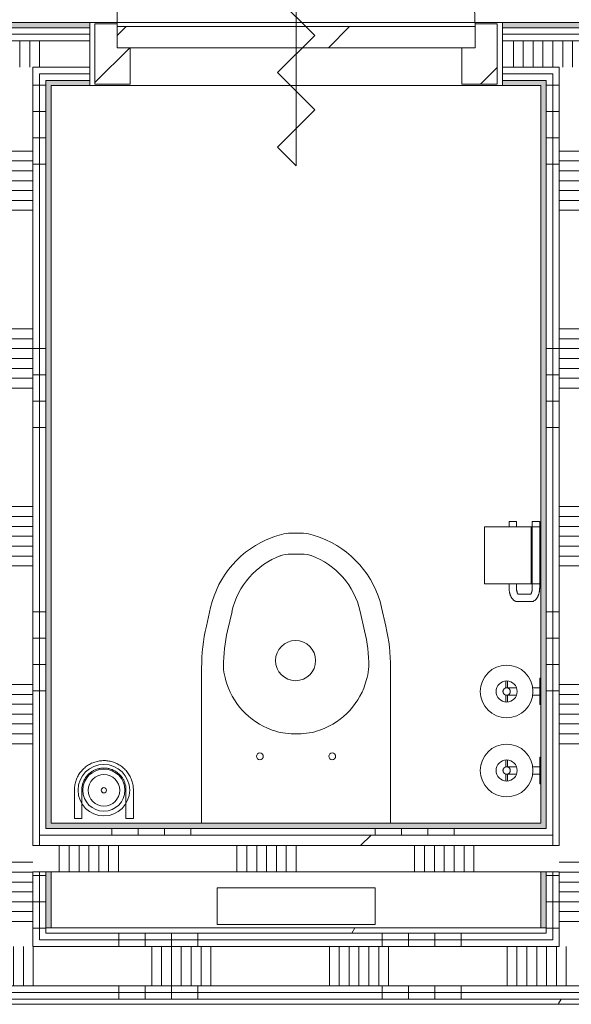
# Model space of a CAD drawing. Extents: x 2820 to 91013, y 1478 to 38178.
# Tile 115 of 182: x 35550 to 36598, y 32361 to 34230. Entities that reach past the tile are written whole.
import ezdxf

# ---------------------------------------------------------------- set-up
doc = ezdxf.new("R2010")
doc.units = 0
doc.header["$LTSCALE"] = 50
doc.layers.get('0').update_dxf_attribs({"linetype": 'CONTINUOUS'})
for name, color, linetype, lineweight in [('Onderlegger 2e verdieping$0$A-DETL-GENF', 8, 'CONTINUOUS', 18), ('Onderlegger 2e verdieping$0$A-DOOR', 8, 'CONTINUOUS', 25), ('Onderlegger 2e verdieping$0$A-FLOR-OTLN', 8, 'CONTINUOUS', 18), ('Onderlegger 2e verdieping$0$A-GENM', 8, 'CONTINUOUS', 18), ('Onderlegger 2e verdieping$0$A-WALL-PATT', 8, 'CONTINUOUS', 50), ('Onderlegger 2e verdieping$0$I-WALL', 8, 'CONTINUOUS', 25), ('Onderlegger 2e verdieping$0$P-SANR-FIXT', 8, 'CONTINUOUS', 18)]:
    doc.layers.add(name, color=color, linetype=linetype, lineweight=lineweight)
pattern_1 = [(0, (0, 0), (406.4, 101.6), [33.528, -271.272, 33.528, -271.272, -1625.6]), (0, (0, 0), (406.4, 101.6), [-609.6, 33.528, -576.072, 33.528, -271.272, -711.2]), (0, (0, 0), (406.4, 101.6), [-1524, 33.528, -169.672, 33.528, -474.472]), (120, (152.4, 50.8), (-291.18818, 301.15272), [33.528, -271.272, 33.528, -271.272, -1625.6]), (120, (152.4, 50.8), (-291.18818, 301.15272), [-609.6, 33.528, -576.072, 33.528, -271.272, -711.2]), (120, (152.4, 50.8), (-291.18818, 301.15272), [-1524, 33.528, -169.672, 33.528, -474.472]), (240, (203.2, 254), (-115.21182, -402.75272), [33.528, -271.272, 33.528, -271.272, -1625.6]), (240, (203.2, 254), (-115.21182, -402.75272), [-609.6, 33.528, -576.072, 33.528, -271.272, -711.2]), (240, (203.2, 254), (-115.21182, -402.75272), [-1524, 33.528, -169.672, 33.528, -474.472])]
pattern_2 = [(270, (36388, 32505.7), (500, -4e-12), []), (270, (36338, 32505.7), (500, -4e-12), []), (270, (36288, 32505.7), (500, -4e-12), []), (270, (36238, 32505.7), (500, -4e-12), [])]
pattern_3 = [(270, (36399.95, 34224.45), (500, 3e-14), []), (270, (36349.95, 34224.45), (500, 3e-14), []), (270, (36299.95, 34224.45), (500, 3e-14), []), (270, (36249.95, 34224.45), (500, 3e-14), [])]
pattern_4 = [(360, (35489.95, 33105.1), (7e-13, 500), []), (360, (35489.95, 33055.1), (7e-13, 500), []), (360, (35489.95, 33005.1), (7e-13, 500), []), (360, (35489.95, 32955.1), (7e-13, 500), [])]
pattern_5 = [(360, (36539.95, 33105.1), (7e-13, 500), []), (360, (36539.95, 33055.1), (7e-13, 500), []), (360, (36539.95, 33005.1), (7e-13, 500), []), (360, (36539.95, 32955.1), (7e-13, 500), [])]

# ---------------------------------------------------------------- blocks, each defined once
blk = doc.blocks.new('Onderlegger 2e verdieping$0$32_KA_hout_67-114-enkele_deur_met dorpel - H630d-V134-Plotview 2e Verdieping - schaal 1 op 100')
at = {"layer": 'Onderlegger 2e verdieping$0$A-GENM'}
h = blk.add_hatch(dxfattribs=at)
h.set_pattern_fill('FP_208', color=256, style=0, pattern_type=2)
h.set_pattern_definition([(225, (36074.95, 34164.45), (91.92388, -91.92388), [])])
h.paths.add_polyline_path([(-382.1, 57), (-382.1, -57), (-340.1, -57), (-340.1, -12), (-315.1, -12), (-315.1, 57), (-340.1, 57)], flags=0)
h.paths.add_polyline_path([(339.9, 57), (314.9, 57), (314.9, -12), (339.9, -12), (339.9, -57), (381.9, -57), (381.9, 57)], flags=0)
at = {"layer": 'Onderlegger 2e verdieping$0$A-DETL-GENF'}
for p, q in [((35.4, 176.8), (0, 212.1)), ((0, 212.1), (0, -212.1)), ((-35.4, 106.1), (35.4, 176.8)), ((35.4, 35.4), (-35.4, 106.1)), ((-35.4, -35.4), (35.4, 35.4)), ((35.4, -106.1), (-35.4, -35.4)), ((-35.4, -176.8), (35.4, -106.1)), ((0, -212.1), (-35.4, -176.8))]:
    blk.add_line(p, q, dxfattribs=at)
at = {"layer": 'Onderlegger 2e verdieping$0$A-DOOR', "lineweight": 18}
for p, q in [((-382.1, 57), (-315.1, 57)), ((-382.1, -57), (-382.1, 57)), ((-315.1, 57), (-315.1, -12)), ((314.9, 57), (381.9, 57)), ((314.9, -12), (314.9, 57)), ((381.9, 57), (381.9, -57)), ((-340.1, -52), (-340.1, -57)), ((339.9, -57), (339.9, -52)), ((-340.1, -57), (-382.1, -57)), ((381.9, -57), (339.9, -57))]:
    blk.add_line(p, q, dxfattribs=at)
at = {"layer": 'Onderlegger 2e verdieping$0$A-GENM'}
blk.add_line((339.9, -52), (339.9, -732), dxfattribs=at)
blk.add_arc((339.9, -52), 680, 180, 270, dxfattribs=at)
blk = doc.blocks.new('Onderlegger 2e verdieping$0$74_3B_toilet - eenvoudig - 74_3B_toilet - eenvoudig-4325789-Plotview 2e Verdieping - schaal 1 op 100')
at = {"layer": 'Onderlegger 2e verdieping$0$P-SANR-FIXT'}
for p, q in [((-232.3, 590.5), (-237.2, 588.7)), ((-186.2, 596.9), (-196.8, 596.9)), ((-145.8, 588.7), (-150.7, 590.5)), ((-223.2, 553.2), (-220.4, 554.3)), ((-181.9, 557.2), (-201.1, 557.2)), ((-159.8, 553.2), (-162.6, 554.3)), ((-353.9, 455.6), (-362, 420.1)), ((-21.1, 420.1), (-29.2, 455.6)), ((-313.2, 448.4), (-321.6, 411.6)), ((-69.8, 448.4), (-61.4, 411.6)), ((-370.9, 340.9), (-370.9, 46.3)), ((-12.1, 46.3), (-12.1, 340.9)), ((-326.5, 322.7), (-325.4, 318.8)), ((-56.5, 322.7), (-57.6, 318.8)), ((-238.2, 223.6), (-236.9, 223.1)), ((-187.3, 215.9), (-195.7, 215.9)), ((-144.9, 223.6), (-146.2, 223.1)), ((-41.5, -76.2), (-341.5, -76.2)), ((-341.5, -76.2), (-341.5, -146.2)), ((-41.5, -146.2), (-41.5, -76.2)), ((-341.5, -146.2), (-41.5, -146.2))]:
    blk.add_line(p, q, dxfattribs=at)
for centre, radius in [((-192.5, 354.9), 38.1), ((-260.2, 173.2), 6.35), ((-122.8, 173.2), 6.35)]:
    blk.add_circle(centre, radius, dxfattribs=at)
for centre, radius, start, end in [((-172.2, 414), 186.4, 110.4134, 167.1278), ((-196.8, 495.3), 101.6, 90, 110.4134), ((-186.2, 495.3), 101.6, 69.5866, 90), ((-210.8, 414), 186.4, 12.8722, 69.5866), ((-168.7, 415.3), 148.3, 110.4134, 167.1278), ((-201.1, 493.7), 63.5, 90, 110.4134), ((-181.9, 493.7), 63.5, 69.5866, 90), ((-214.3, 415.3), 148.3, 12.8722, 69.5866), ((-15.3, 340.9), 355.6, 167.1278, 180), ((-12.1, 340.9), 317.5, 167.1278, 179.5378), ((-370.9, 340.9), 317.5, 0.4622, 12.8722), ((-367.7, 340.9), 355.6, 0, 12.8722), ((-235.5, 347.1), 94.2, 182.2156, 195), ((-147.5, 347.1), 94.2, 345, 357.7844), ((-190.5, 354.9), 139.7, 195, 250.0403), ((-192.5, 354.9), 139.7, 289.9597, 345), ((-195.7, 336.5), 120.6, 250.0403, 270), ((-187.3, 336.5), 120.6, 270, 289.9597)]:
    blk.add_arc(centre, radius, start, end, dxfattribs=at)
blk = doc.blocks.new('Onderlegger 2e verdieping$0$32_KA_binnendeur_hout - 32_KA_binnendeur_hout-V138-Plotview 2e Verdieping - schaal 1 op 100')
at = {"layer": 'Onderlegger 2e verdieping$0$A-DOOR', "lineweight": 18}
h = blk.add_hatch(dxfattribs=at)
h.set_pattern_fill('FP_250', color=256, style=0, pattern_type=2)
h.set_pattern_definition([(45, (-36075.06, -34216.45), (-212.132, 212.132), [])])
h.paths.add_polyline_path([(340, -40), (340, 0), (-340, 0), (-340, -40), (-156.1, -40)], flags=0)
for p, q in [((340, 0), (-340, 0)), ((-340, 0), (-340, -40)), ((340, -40), (340, 0)), ((-340, -40), (340, -40))]:
    blk.add_line(p, q, dxfattribs=at)
blk = doc.blocks.new('Onderlegger 2e verdieping$0$74_KA_D-Line reserve toiletrolhouder - Type 1-7879157-Plotview 2e Verdieping - schaal 1 op 100')
at = {"layer": 'Onderlegger 2e verdieping$0$P-SANR-FIXT'}
for p, q in [((118.6, 126.5), (105.2, 126.5)), ((105.2, 123.5), (118.6, 123.5)), ((144.8, 126.5), (131.3, 126.5)), ((131.7, 123.5), (144.8, 123.5)), ((118, 111), (118, 106.4)), ((132, 106.4), (132, 111)), ((118, 75.9), (118, 62)), ((132, 62), (132, 75.9)), ((100, 62), (100, 60)), ((103.3, 62), (100, 62)), ((100, 62), (150, 62)), ((150, 62), (146.7, 62)), ((150, 60), (150, 62))]:
    blk.add_line(p, q, dxfattribs=at)
at = {"layer": 'Onderlegger 2e verdieping$0$P-SANR-FIXT', "flags": 128}
for points in [[(123.3, 131.8), (123.5, 131.8), (123.8, 131.9), (124.1, 131.9), (124.4, 132), (124.6, 132), (124.9, 132), (125.2, 132), (125.5, 132), (125.8, 132), (126, 131.9), (126.3, 131.9), (126.6, 131.8), (126.9, 131.7), (127.1, 131.7), (127.4, 131.6), (127.7, 131.5), (127.9, 131.4)], [(118, 124.9), (118, 125), (118, 125)], [(118, 111), (118, 111.6), (118, 112.1), (118, 112.7), (118, 113.2), (118, 113.8), (118, 114.3), (118, 114.9), (118, 115.4), (118, 115.9), (118, 116.5), (118, 117), (118, 117.5), (118, 118), (118, 118.4), (118, 118.9), (118, 119.4), (118, 119.8), (118, 120.2), (118, 120.6), (118, 121), (118, 121.4), (118, 121.8), (118, 122.1), (118, 122.5), (118, 122.8), (118, 123.1), (118, 123.3), (118, 123.6), (118, 123.8), (118, 124), (118, 124.2), (118, 124.4)], [(118.1, 125.8), (118.1, 126.1), (118.1, 126.4), (118.2, 126.7), (118.3, 126.9), (118.4, 127.2), (118.4, 127.5), (118.6, 127.7), (118.7, 128), (118.8, 128.2), (118.9, 128.5), (119.1, 128.7), (119.2, 129), (119.4, 129.2), (119.6, 129.4)], [(131.4, 127.9), (131.5, 127.6), (131.6, 127.3), (131.7, 127.1), (131.8, 126.8), (131.8, 126.5), (131.9, 126.3), (131.9, 126), (132, 125.7), (132, 125.4), (132, 125.2), (132, 125)], [(132, 125), (132, 125), (132, 125), (132, 124.9), (132, 124.8), (132, 124.7), (132, 124.6), (132, 124.5), (132, 124.3), (132, 124.1), (132, 123.9), (132, 123.7), (132, 123.4), (132, 123.1), (132, 122.9), (132, 122.6), (132, 122.2), (132, 121.9), (132, 121.5), (132, 121.1), (132, 120.8), (132, 120.3), (132, 119.9), (132, 119.5), (132, 119), (132, 118.6), (132, 118.1), (132, 117.6), (132, 117.1), (132, 116.6), (132, 116.1), (132, 115.5), (132, 115), (132, 114.5), (132, 113.9), (132, 113.4), (132, 112.8), (132, 112.3), (132, 111.7), (132, 111.2), (132, 111)]]:
    blk.add_lwpolyline(points, dxfattribs=at)
at = {"layer": 'Onderlegger 2e verdieping$0$P-SANR-FIXT'}
for radius, start, end in [(50, 360, 180), (20, 0, 180), (7, 0, 180), (50, 180, 360), (20, 180, 360), (7, 180, 360)]:
    blk.add_arc((125, 125), radius, start, end, dxfattribs=at)
blk = doc.blocks.new('Onderlegger 2e verdieping$0$74_KA_D-Line toiletrolhouder - Type 1-V143-Plotview 2e Verdieping - schaal 1 op 100')
at = {"layer": 'Onderlegger 2e verdieping$0$P-SANR-FIXT'}
for p, q in [((187.5, 167), (79.2, 167)), ((79.2, 78), (79.2, 167)), ((187.5, 167), (187.5, 78)), ((79.2, 120.4), (72.5, 120.4)), ((197.5, 120.4), (187.5, 120.4)), ((197.5, 120.4), (197.5, 119.5)), ((197.5, 119.5), (197.5, 106.4)), ((45.5, 104), (45.5, 78.6)), ((59.5, 78.6), (59.5, 104)), ((72.5, 106.4), (79.2, 106.4)), ((187.5, 106.4), (197.5, 106.4)), ((197.5, 76.2), (72.5, 76.2)), ((187.5, 78.2), (79.2, 78.2)), ((79.2, 60.2), (79.2, 78.2)), ((187.5, 78.2), (187.5, 60.2)), ((197.5, 76.2), (197.5, 75.4)), ((197.5, 75.4), (197.5, 69.5)), ((72.5, 62.2), (197.5, 62.2)), ((79.2, 60.2), (187.5, 60.2)), ((197.5, 69.5), (197.5, 62.2))]:
    blk.add_line(p, q, dxfattribs=at)
at = {"layer": 'Onderlegger 2e verdieping$0$P-SANR-FIXT', "flags": 128}
for points in [[(45.5, 104), (45.5, 104.9), (45.7, 105.9), (45.9, 106.8), (46.1, 107.7), (46.5, 108.6), (46.9, 109.4), (47.3, 110.2), (47.8, 111), (48.3, 111.7), (48.9, 112.3), (49.5, 112.9), (50.1, 113.5), (50.7, 114.1), (51.4, 114.6), (52, 115), (52.7, 115.5), (53.4, 115.9), (54.2, 116.3), (54.9, 116.7), (55.7, 117.1), (56.4, 117.4), (57.2, 117.7), (58, 118), (58.8, 118.3), (59.7, 118.6), (60.5, 118.8), (61.4, 119), (62.2, 119.3), (63.1, 119.4), (64, 119.6), (64.9, 119.8), (65.8, 119.9), (66.7, 120), (67.6, 120.1), (68.5, 120.2), (69.5, 120.3), (70.4, 120.3), (71.3, 120.4), (72.2, 120.4), (72.5, 120.4)], [(59.2, 102.9), (59.2, 102.9), (59.3, 103), (59.4, 103), (59.5, 103.1), (59.6, 103.2), (59.8, 103.4), (60, 103.5), (60.2, 103.7), (60.5, 103.8), (60.8, 104), (61.1, 104.2), (61.5, 104.4), (61.9, 104.5), (62.3, 104.7), (62.8, 104.9), (63.3, 105), (63.8, 105.2), (64.3, 105.3), (64.8, 105.5), (65.4, 105.6), (66, 105.7), (66.6, 105.9), (67.2, 106), (67.8, 106.1), (68.5, 106.1), (69.1, 106.2), (69.7, 106.3), (70.4, 106.3), (71.1, 106.3), (71.7, 106.4), (72.4, 106.4), (72.5, 106.4)], [(45.5, 78.6), (45.5, 77.6), (45.7, 76.7), (45.9, 75.8), (46.1, 74.8), (46.5, 74), (46.9, 73.1), (47.3, 72.4), (47.8, 71.6), (48.3, 70.9), (48.9, 70.3), (49.5, 69.7), (50.1, 69.1), (50.7, 68.5), (51.4, 68), (52, 67.5), (52.7, 67.1), (53.4, 66.7), (54.2, 66.3), (54.9, 65.9), (55.7, 65.5), (56.4, 65.2), (57.2, 64.9), (58, 64.6), (58.8, 64.3), (59.7, 64), (60.5, 63.8), (61.4, 63.5), (62.2, 63.3), (63.1, 63.1), (64, 63), (64.9, 62.8), (65.8, 62.7), (66.7, 62.6), (67.6, 62.5), (68.5, 62.4), (69.5, 62.3), (70.4, 62.3), (71.3, 62.2), (72.2, 62.2), (72.5, 62.2)], [(59.2, 79.7), (59.2, 79.7), (59.3, 79.6), (59.4, 79.6), (59.5, 79.5), (59.6, 79.3), (59.8, 79.2), (60, 79.1), (60.2, 78.9), (60.5, 78.7), (60.8, 78.6), (61.1, 78.4), (61.5, 78.2), (61.9, 78.1), (62.3, 77.9), (62.8, 77.7), (63.3, 77.6), (63.8, 77.4), (64.3, 77.2), (64.8, 77.1), (65.4, 77), (66, 76.8), (66.6, 76.7), (67.2, 76.6), (67.8, 76.5), (68.5, 76.5), (69.1, 76.4), (69.7, 76.3), (70.4, 76.3), (71.1, 76.3), (71.7, 76.2), (72.4, 76.2), (72.5, 76.2)]]:
    blk.add_lwpolyline(points, dxfattribs=at)
blk = doc.blocks.new('Onderlegger 2e verdieping$0$74_KU_D line toiletborstel - Type 1-7877824-Plotview 2e Verdieping - schaal 1 op 100')
at = {"layer": 'Onderlegger 2e verdieping$0$P-SANR-FIXT'}
for p, q in [((69, 109), (69, 55)), ((83, 55), (83, 109)), ((167, 109), (167, 55)), ((181, 55), (181, 109)), ((83, 55), (69, 55)), ((181, 55), (167, 55))]:
    blk.add_line(p, q, dxfattribs=at)
at = {"layer": 'Onderlegger 2e verdieping$0$P-SANR-FIXT', "flags": 128}
for points in [[(181, 109), (181, 111.2), (180.9, 113.5), (180.6, 115.7), (180.3, 117.9), (179.9, 120.1), (179.4, 122.3), (178.9, 124.5), (178.2, 126.6), (177.5, 128.7), (176.6, 130.8), (175.7, 132.9), (174.7, 134.9), (173.6, 136.8), (172.5, 138.8), (171.3, 140.6), (170, 142.5), (168.6, 144.2), (167.1, 146), (165.6, 147.6), (164, 149.2), (162.4, 150.7), (160.7, 152.2), (159, 153.6), (157.1, 154.9), (155.3, 156.2), (153.4, 157.3), (151.4, 158.4), (149.4, 159.4), (147.4, 160.4), (145.3, 161.2), (143.2, 162), (141.1, 162.7), (138.9, 163.3), (136.7, 163.8), (134.5, 164.2), (132.3, 164.6), (130.1, 164.8), (127.8, 165), (125.6, 165), (123.4, 165), (121.1, 164.9), (118.9, 164.7), (116.7, 164.4), (114.5, 164), (112.3, 163.6), (110.1, 163), (107.9, 162.4), (105.8, 161.7), (103.7, 160.9), (101.7, 160), (99.7, 159), (97.7, 157.9), (95.7, 156.8), (93.9, 155.6), (92, 154.3), (90.2, 153), (88.5, 151.5), (86.8, 150), (85.2, 148.5), (83.7, 146.9), (82.2, 145.2), (80.8, 143.4), (79.4, 141.6), (78.2, 139.8), (77, 137.9), (75.9, 135.9), (74.8, 134), (73.9, 131.9), (73, 129.9), (72.2, 127.8), (71.5, 125.6), (70.9, 123.5), (70.3, 121.3), (69.9, 119.1), (69.5, 116.9), (69.2, 114.7), (69.1, 112.4), (69, 110.2), (69, 109)], [(83, 109), (83, 110.7), (83.1, 112.4), (83.3, 114), (83.5, 115.7), (83.8, 117.4), (84.2, 119), (84.6, 120.6), (85.1, 122.2), (85.6, 123.8), (86.3, 125.4), (87, 126.9), (87.7, 128.4), (88.5, 129.9), (89.4, 131.3), (90.3, 132.7), (91.3, 134.1), (92.3, 135.4), (93.4, 136.7), (94.5, 138), (95.7, 139.2), (96.9, 140.3), (98.2, 141.4), (99.5, 142.5), (100.9, 143.4), (102.3, 144.4), (103.7, 145.3), (105.2, 146.1), (106.7, 146.8), (108.2, 147.5), (109.8, 148.2), (111.3, 148.8), (112.9, 149.3), (114.6, 149.7), (116.2, 150.1), (117.9, 150.4), (119.5, 150.7), (121.2, 150.9), (122.9, 151), (124.5, 151), (126.2, 151), (127.9, 150.9), (129.6, 150.8), (131.3, 150.6), (132.9, 150.3), (134.6, 149.9), (136.2, 149.5), (137.8, 149.1), (139.4, 148.5), (141, 147.9), (142.5, 147.2), (144, 146.5), (145.5, 145.7), (146.9, 144.9), (148.4, 144), (149.7, 143), (151.1, 142), (152.4, 140.9), (153.6, 139.8), (154.8, 138.6), (156, 137.4), (157.1, 136.1), (158.2, 134.8), (159.2, 133.5), (160.1, 132.1), (161, 130.7), (161.9, 129.2), (162.6, 127.7), (163.4, 126.2), (164, 124.7), (164.6, 123.1), (165.1, 121.5), (165.6, 119.9), (166, 118.2), (166.4, 116.6), (166.6, 114.9), (166.8, 113.3), (167, 111.6), (167, 109.9), (167, 109)]]:
    blk.add_lwpolyline(points, dxfattribs=at)
at = {"layer": 'Onderlegger 2e verdieping$0$P-SANR-FIXT'}
for centre, radius, start, end in [((125, 109), 49, 0, 180), ((125, 109), 40, 0, 180), ((125, 108.8), 30, 90, 270), ((125, 108.8), 30, 270, 90), ((125, 108.8), 5, 0, 180), ((125, 109), 49, 180, 0), ((125, 109), 40, 180, 0), ((125, 108.8), 5, 180, 360)]:
    blk.add_arc(centre, radius, start, end, dxfattribs=at)
blk = doc.blocks.new('Onderlegger 2e verdieping')
at = {"layer": 'Onderlegger 2e verdieping$0$A-WALL-PATT', "lineweight": 5}
h = blk.add_hatch(color=256, dxfattribs=at)
h.paths.add_polyline_path([(34390, 34214.5), (34632.9, 34214.5), (34632.9, 34224.5), (34366.9, 34224.5), (34366.9, 34214.5)], flags=0)
h.paths.add_polyline_path([(39616.9, 34214.5), (39809.9, 34214.5), (39809.9, 34224.5), (39616.9, 34224.5)], flags=0)
h.paths.add_polyline_path([(38671, 34214.5), (38832.9, 34214.5), (38832.9, 34224.5), (38566.9, 34224.5), (38566.9, 34214.5)], flags=0)
h.paths.add_polyline_path([(33582.9, 34214.5), (33582.9, 34224.5), (33389.9, 34224.5), (33389.9, 34214.5), (33472.6, 34214.5)], flags=0)
h.paths.add_polyline_path([(35682.9, 34214.5), (35682.9, 34224.5), (35416.9, 34224.5), (35416.9, 34214.5), (35613.1, 34214.5)], flags=0)
h.paths.add_polyline_path([(37782.9, 34214.5), (37782.9, 34224.5), (37516.9, 34224.5), (37516.9, 34214.5), (37753.6, 34214.5)], flags=0)
h.paths.add_polyline_path([(36683.4, 34214.5), (36732.9, 34214.5), (36732.9, 34224.5), (36466.9, 34224.5), (36466.9, 34214.5), (36606.9, 34214.5)], flags=0)
at = {"layer": 'Onderlegger 2e verdieping$0$A-WALL-PATT', "lineweight": 18}
h = blk.add_hatch(dxfattribs=at)
h.set_pattern_fill('FP_216', color=256, angle=90, style=0, pattern_type=2)
h.set_pattern_definition(pattern_3)
h.paths.add_polyline_path([(36530.5, 34202), (36732.9, 34202), (36732.9, 34214.5), (36466.9, 34214.5), (36466.9, 34202)], flags=0)
h.paths.add_polyline_path([(33399.9, 34202), (33582.9, 34202), (33582.9, 34214.5), (33399.9, 34214.5)], flags=0)
h.paths.add_polyline_path([(39616.9, 34202), (39799.9, 34202), (39799.9, 34214.5), (39616.9, 34214.5)], flags=0)
h.paths.add_polyline_path([(34366.9, 34202), (34632.9, 34202), (34632.9, 34214.5), (34366.9, 34214.5)], flags=0)
h.paths.add_polyline_path([(38832.9, 34202), (38832.9, 34214.5), (38566.9, 34214.5), (38566.9, 34202), (38671, 34202)], flags=0)
h.paths.add_polyline_path([(35416.9, 34202), (35682.9, 34202), (35682.9, 34214.5), (35416.9, 34214.5)], flags=0)
h.paths.add_polyline_path([(37753.6, 34202), (37782.9, 34202), (37782.9, 34214.5), (37516.9, 34214.5), (37516.9, 34202)], flags=0)
h = blk.add_hatch(dxfattribs=at)
h.set_pattern_fill('FP_216', color=256, angle=90, style=0, pattern_type=2)
h.set_pattern_definition(pattern_3)
h.paths.add_polyline_path([(39787.4, 34189.5), (39787.4, 34202), (39616.9, 34202), (39616.9, 34189.5), (39774.9, 34189.5)], flags=0)
h.paths.add_polyline_path([(33412.4, 34189.5), (33582.9, 34189.5), (33582.9, 34202), (33412.4, 34202)], flags=0)
h.paths.add_polyline_path([(34632.9, 34189.5), (34632.9, 34202), (34366.9, 34202), (34366.9, 34189.5), (34390, 34189.5)], flags=0)
h.paths.add_polyline_path([(35682.9, 34189.5), (35682.9, 34202), (35416.9, 34202), (35416.9, 34189.5), (35613.1, 34189.5)], flags=0)
h.paths.add_polyline_path([(38832.9, 34189.5), (38832.9, 34202), (38566.9, 34202), (38566.9, 34189.5), (38671, 34189.5)], flags=0)
h.paths.add_polyline_path([(36466.9, 34189.5), (36732.9, 34189.5), (36732.9, 34202), (36466.9, 34202)], flags=0)
h.paths.add_polyline_path([(37516.9, 34189.5), (37782.9, 34189.5), (37782.9, 34202), (37516.9, 34202)], flags=0)
h = blk.add_hatch(dxfattribs=at)
h.set_pattern_fill('FP_217', color=256, angle=90, style=0, pattern_type=2)
h.set_pattern_definition([(270, (36599.95, 34224.45), (337.5, 2e-14), []), (270, (36581.2, 34224.45), (337.5, 2e-14), []), (270, (36562.45, 34224.45), (337.5, 2e-14), []), (270, (36543.7, 34224.45), (337.5, 2e-14), []), (270, (36524.95, 34224.45), (337.5, 2e-14), []), (270, (36506.2, 34224.45), (337.5, 2e-14), []), (270, (36487.45, 34224.45), (337.5, 2e-14), [])])
h.paths.add_polyline_path([(34632.9, 34139.5), (34632.9, 34189.5), (34366.9, 34189.5), (34366.9, 34139.5), (34524.9, 34139.5)], flags=0)
h.paths.add_polyline_path([(36466.9, 34139.5), (36732.9, 34139.5), (36732.9, 34189.5), (36466.9, 34189.5)], flags=0)
h.paths.add_polyline_path([(33424.9, 34139.5), (33582.9, 34139.5), (33582.9, 34189.5), (33424.9, 34189.5)], flags=0)
h.paths.add_polyline_path([(38674.9, 34139.5), (38832.9, 34139.5), (38832.9, 34189.5), (38566.9, 34189.5), (38566.9, 34139.5), (38671, 34139.5)], flags=0)
h.paths.add_polyline_path([(35416.9, 34139.5), (35682.9, 34139.5), (35682.9, 34189.5), (35416.9, 34189.5)], flags=0)
h.paths.add_polyline_path([(37782.9, 34139.5), (37782.9, 34189.5), (37516.9, 34189.5), (37516.9, 34139.5), (37753.6, 34139.5)], flags=0)
h.paths.add_polyline_path([(39774.9, 34139.5), (39774.9, 34189.5), (39616.9, 34189.5), (39616.9, 34139.5), (39724.9, 34139.5)], flags=0)
h = blk.add_hatch(dxfattribs=at)
h.set_pattern_fill('FP_216', color=256, angle=90, style=0, pattern_type=2)
h.set_pattern_definition(pattern_3)
h.paths.add_polyline_path([(39724.9, 34127), (39724.9, 34139.5), (39616.9, 34139.5), (39616.9, 34127), (39712.4, 34127)], flags=0)
h.paths.add_polyline_path([(33582.9, 34127), (33582.9, 34139.5), (33474.9, 34139.5), (33474.9, 34127), (33487.4, 34127)], flags=0)
h.paths.add_polyline_path([(34366.9, 34127), (34474.9, 34127), (34474.9, 34139.5), (34366.9, 34139.5)], flags=0)
h.paths.add_polyline_path([(34632.9, 34127), (34632.9, 34139.5), (34524.9, 34139.5), (34524.9, 34127), (34537.4, 34127)], flags=0)
h.paths.add_polyline_path([(35416.9, 34127), (35524.9, 34127), (35524.9, 34139.5), (35416.9, 34139.5)], flags=0)
h.paths.add_polyline_path([(38662.4, 34127), (38674.9, 34127), (38674.9, 34139.5), (38566.9, 34139.5), (38566.9, 34127)], flags=0)
h.paths.add_polyline_path([(37782.9, 34127), (37782.9, 34139.5), (37674.9, 34139.5), (37674.9, 34127), (37753.6, 34127)], flags=0)
h.paths.add_polyline_path([(35587.4, 34127), (35682.9, 34127), (35682.9, 34139.5), (35574.9, 34139.5), (35574.9, 34127)], flags=0)
h.paths.add_polyline_path([(37624.9, 34127), (37624.9, 34139.5), (37516.9, 34139.5), (37516.9, 34127), (37612.4, 34127)], flags=0)
h.paths.add_polyline_path([(36466.9, 34127), (36574.9, 34127), (36574.9, 34139.5), (36466.9, 34139.5)], flags=0)
h.paths.add_polyline_path([(36732.9, 34127), (36732.9, 34139.5), (36624.9, 34139.5), (36624.9, 34127), (36683.4, 34127)], flags=0)
h.paths.add_polyline_path([(38737.4, 34127), (38832.9, 34127), (38832.9, 34139.5), (38724.9, 34139.5), (38724.9, 34127)], flags=0)
h = blk.add_hatch(dxfattribs=at)
h.set_pattern_fill('FP_216', color=256, angle=90, style=0, pattern_type=2)
h.set_pattern_definition(pattern_3)
h.paths.add_polyline_path([(39712.4, 34114.5), (39712.4, 34127), (39616.9, 34127), (39616.9, 34114.5), (39699.9, 34114.5)], flags=0)
h.paths.add_polyline_path([(34366.9, 34114.5), (34462.4, 34114.5), (34462.4, 34127), (34366.9, 34127)], flags=0)
h.paths.add_polyline_path([(34632.9, 34114.5), (34632.9, 34127), (34537.4, 34127), (34537.4, 34114.5), (34549.9, 34114.5)], flags=0)
h.paths.add_polyline_path([(38737.4, 34114.5), (38832.9, 34114.5), (38832.9, 34127), (38737.4, 34127)], flags=0)
h.paths.add_polyline_path([(33582.9, 34114.5), (33582.9, 34127), (33487.4, 34127), (33487.4, 34114.5), (33499.9, 34114.5)], flags=0)
h.paths.add_polyline_path([(38662.4, 34114.5), (38662.4, 34127), (38566.9, 34127), (38566.9, 34114.5), (38649.9, 34114.5)], flags=0)
h.paths.add_polyline_path([(37782.9, 34114.5), (37782.9, 34127), (37687.4, 34127), (37687.4, 34114.5), (37753.6, 34114.5)], flags=0)
h.paths.add_polyline_path([(37612.4, 34114.5), (37612.4, 34127), (37516.9, 34127), (37516.9, 34114.5), (37599.9, 34114.5)], flags=0)
h.paths.add_polyline_path([(35416.9, 34114.5), (35512.4, 34114.5), (35512.4, 34127), (35416.9, 34127)], flags=0)
h.paths.add_polyline_path([(36732.9, 34114.5), (36732.9, 34127), (36637.4, 34127), (36637.4, 34114.5), (36683.4, 34114.5)], flags=0)
h.paths.add_polyline_path([(35599.9, 34114.5), (35682.9, 34114.5), (35682.9, 34127), (35587.4, 34127), (35587.4, 34114.5)], flags=0)
h.paths.add_polyline_path([(36562.4, 34114.5), (36562.4, 34127), (36466.9, 34127), (36466.9, 34114.5), (36549.9, 34114.5)], flags=0)
h = blk.add_hatch(dxfattribs=at)
h.set_pattern_fill('FP_225', color=256, angle=90, style=0, pattern_type=2)
h.set_pattern_definition([(360, (35489.95, 33305.08), (4e-13, 337.5), []), (360, (35489.95, 33286.33), (4e-13, 337.5), []), (360, (35489.95, 33267.58), (4e-13, 337.5), []), (360, (35489.95, 33248.83), (4e-13, 337.5), []), (360, (35489.95, 33230.08), (4e-13, 337.5), []), (360, (35489.95, 33211.33), (4e-13, 337.5), []), (360, (35489.95, 33192.58), (4e-13, 337.5), [])])
h.paths.add_polyline_path([(35574.9, 32470.7), (35574.9, 34139.5), (35524.9, 34139.5), (35524.9, 32470.7)], flags=0)
h = blk.add_hatch(dxfattribs=at)
h.set_pattern_fill('FP_224', color=256, angle=90, style=0, pattern_type=2)
h.set_pattern_definition(pattern_4)
h.paths.add_polyline_path([(35574.9, 32483.2), (35587.4, 32483.2), (35587.4, 32612), (35574.9, 32611.3), (35574.9, 32505.7)], flags=0)
h.paths.add_polyline_path([(35587.4, 32662), (35587.4, 34127), (35574.9, 34127), (35574.9, 32662)], flags=0)
h = blk.add_hatch(dxfattribs=at)
h.set_pattern_fill('FP_226', color=256, angle=90, style=0, pattern_type=2)
h.set_pattern_definition(pattern_5)
h.paths.add_polyline_path([(36574.9, 32483.2), (36574.9, 32612), (36562.4, 32611.3), (36562.4, 32483.2)], flags=0)
h.paths.add_polyline_path([(36574.9, 32662), (36574.9, 34127), (36562.4, 34127), (36562.4, 32662)], flags=0)
h = blk.add_hatch(dxfattribs=at)
h.set_pattern_fill('FP_227', color=256, angle=90, style=0, pattern_type=2)
h.set_pattern_definition([(360, (36539.95, 33305.08), (4e-13, 337.5), []), (360, (36539.95, 33286.33), (4e-13, 337.5), []), (360, (36539.95, 33267.58), (4e-13, 337.5), []), (360, (36539.95, 33248.83), (4e-13, 337.5), []), (360, (36539.95, 33230.08), (4e-13, 337.5), []), (360, (36539.95, 33211.33), (4e-13, 337.5), []), (360, (36539.95, 33192.58), (4e-13, 337.5), [])])
h.paths.add_polyline_path([(36624.9, 32470.7), (36624.9, 34139.5), (36574.9, 34139.5), (36574.9, 32470.7)], flags=0)
at = {"layer": 'Onderlegger 2e verdieping$0$A-WALL-PATT', "lineweight": 25}
h = blk.add_hatch(color=256, dxfattribs=at)
h.paths.add_polyline_path([(35499.9, 34104.5), (35499.9, 34114.5), (35416.9, 34114.5), (35416.9, 34104.5), (35489.9, 34104.5)], flags=0)
h.paths.add_polyline_path([(38639.9, 34104.5), (38649.9, 34104.5), (38649.9, 34114.5), (38566.9, 34114.5), (38566.9, 34104.5)], flags=0)
h.paths.add_polyline_path([(33509.9, 34104.5), (33582.9, 34104.5), (33582.9, 34114.5), (33499.9, 34114.5), (33499.9, 34104.5)], flags=0)
h.paths.add_polyline_path([(38749.9, 34104.5), (38832.9, 34104.5), (38832.9, 34114.5), (38749.9, 34114.5)], flags=0)
h.paths.add_polyline_path([(34366.9, 34104.5), (34449.9, 34104.5), (34449.9, 34114.5), (34366.9, 34114.5)], flags=0)
h.paths.add_polyline_path([(39616.9, 34104.5), (39699.9, 34104.5), (39699.9, 34114.5), (39616.9, 34114.5)], flags=0)
h.paths.add_polyline_path([(34632.9, 34104.5), (34632.9, 34114.5), (34549.9, 34114.5), (34549.9, 34104.5), (34559.9, 34104.5)], flags=0)
h.paths.add_polyline_path([(36466.9, 34104.5), (36549.9, 34104.5), (36549.9, 34114.5), (36466.9, 34114.5)], flags=0)
h.paths.add_polyline_path([(35613.1, 34104.5), (35682.9, 34104.5), (35682.9, 34114.5), (35599.9, 34114.5), (35599.9, 34104.5), (35609.9, 34104.5)], flags=0)
h.paths.add_polyline_path([(37782.9, 34104.5), (37782.9, 34114.5), (37699.9, 34114.5), (37699.9, 34104.5), (37753.6, 34104.5)], flags=0)
h.paths.add_polyline_path([(37599.9, 34104.5), (37599.9, 34114.5), (37516.9, 34114.5), (37516.9, 34104.5), (37589.9, 34104.5)], flags=0)
h.paths.add_polyline_path([(36659.9, 34104.5), (36732.9, 34104.5), (36732.9, 34114.5), (36649.9, 34114.5), (36649.9, 34104.5)], flags=0)
at = {"layer": 'Onderlegger 2e verdieping$0$A-WALL-PATT', "lineweight": 18}
h = blk.add_hatch(dxfattribs=at)
h.set_pattern_fill('FP_224', color=256, angle=90, style=0, pattern_type=2)
h.set_pattern_definition(pattern_4)
h.paths.add_polyline_path([(35587.4, 32495.7), (35599.9, 32495.7), (35599.9, 32612), (35587.4, 32611.3), (35587.4, 32505.7)], flags=0)
h.paths.add_polyline_path([(35599.9, 32682), (35599.9, 34114.5), (35587.4, 34114.5), (35587.4, 32682)], flags=0)
h = blk.add_hatch(dxfattribs=at)
h.set_pattern_fill('FP_226', color=256, angle=90, style=0, pattern_type=2)
h.set_pattern_definition(pattern_5)
h.paths.add_polyline_path([(36562.4, 32495.7), (36562.4, 32612), (36549.9, 32611.3), (36549.9, 32495.7)], flags=0)
h.paths.add_polyline_path([(36562.4, 32682), (36562.4, 34114.5), (36549.9, 34114.5), (36549.9, 32682)], flags=0)
at = {"layer": 'Onderlegger 2e verdieping$0$A-WALL-PATT', "lineweight": 25}
h = blk.add_hatch(color=256, dxfattribs=at)
h.paths.add_polyline_path([(35609.9, 32505.7), (35609.9, 32612), (35599.9, 32611.3), (35599.9, 32505.7)], flags=0)
h.paths.add_polyline_path([(35599.9, 32694.5), (35609.9, 32694.5), (35609.9, 34104.5), (35599.9, 34104.5), (35599.9, 32822.1)], flags=0)
at = {"layer": 'Onderlegger 2e verdieping$0$A-WALL-PATT', "lineweight": 5}
h = blk.add_hatch(color=256, dxfattribs=at)
h.paths.add_polyline_path([(36549.9, 32505.7), (36549.9, 32612), (36539.9, 32611.3), (36539.9, 32505.7)], flags=0)
h.paths.add_polyline_path([(36539.9, 32694.5), (36549.9, 32694.5), (36549.9, 34104.5), (36539.9, 34104.5), (36539.9, 32704.5)], flags=0)
at = {"layer": 'Onderlegger 2e verdieping$0$A-WALL-PATT', "lineweight": 18}
h = blk.add_hatch(dxfattribs=at)
h.set_pattern_fill('FP_235', color=256, angle=-270, style=0, pattern_type=2)
h.set_pattern_definition([(270, (35874.95, 32704.45), (500, 1e-12), []), (270, (35824.95, 32704.45), (500, 1e-12), []), (270, (35774.95, 32704.45), (500, 1e-12), []), (270, (35724.95, 32704.45), (500, 1e-12), [])])
h.paths.add_polyline_path([(36549.9, 32682), (36549.9, 32694.5), (35599.9, 32694.5), (35599.9, 32682), (36539.9, 32682)], flags=0)
at = {"layer": 'Onderlegger 2e verdieping$0$A-WALL-PATT', "lineweight": 25}
blk.add_hatch(color=256, dxfattribs=at).paths.add_polyline_path([(36224.7, 32694.5), (36539.9, 32694.5), (36539.9, 32704.5), (35609.9, 32704.5), (35609.9, 32694.5), (35918.9, 32694.5)], flags=0)
at = {"layer": 'Onderlegger 2e verdieping$0$A-WALL-PATT', "lineweight": 18}
h = blk.add_hatch(dxfattribs=at)
h.set_pattern_fill('FP_75', color=256, style=0, pattern_type=2)
h.set_pattern_definition([(45, (0, 0), (-353.5534, 353.5534), [])])
h.paths.add_polyline_path([(36562.4, 32662), (36562.4, 32682), (35587.4, 32682), (35587.4, 32662), (36539.9, 32662)], flags=0)
h = blk.add_hatch(dxfattribs=at)
h.set_pattern_fill('FP_234', color=256, angle=-270, style=0, pattern_type=2)
h.set_pattern_definition([(270, (36074.95, 32704.45), (337.5, 9e-13), []), (270, (36056.2, 32704.45), (337.5, 9e-13), []), (270, (36037.45, 32704.45), (337.5, 9e-13), []), (270, (36018.7, 32704.45), (337.5, 9e-13), []), (270, (35999.95, 32704.45), (337.5, 9e-13), []), (270, (35981.2, 32704.45), (337.5, 9e-13), []), (270, (35962.45, 32704.45), (337.5, 9e-13), [])])
h.paths.add_polyline_path([(36562.4, 32612), (36574.9, 32612), (36574.9, 32662), (35574.9, 32662), (35574.9, 32612), (36549.9, 32612)], flags=0)
h = blk.add_hatch(dxfattribs=at)
h.set_pattern_fill('FP_60', color=256, style=0, pattern_type=2)
h.set_pattern_definition(pattern_1)
h.paths.add_polyline_path([(33499.9, 32495.7), (34449.9, 32495.7), (34449.9, 32505.7), (33499.9, 32505.7)], flags=0)
h.paths.add_polyline_path([(34549.9, 32495.7), (35499.9, 32495.7), (35499.9, 32505.7), (34549.9, 32505.7)], flags=0)
h.paths.add_polyline_path([(35613.1, 32495.7), (36549.9, 32495.7), (36549.9, 32505.7), (35599.9, 32505.7), (35599.9, 32495.7)], flags=0)
h.paths.add_polyline_path([(36649.9, 32495.7), (37599.9, 32495.7), (37599.9, 32505.7), (36649.9, 32505.7)], flags=0)
h.paths.add_polyline_path([(37753.6, 32495.7), (38649.9, 32495.7), (38649.9, 32505.7), (37699.9, 32505.7), (37699.9, 32495.7)], flags=0)
h.paths.add_polyline_path([(38976.8, 32495.7), (39809.9, 32495.7), (39809.9, 32505.7), (38749.9, 32505.7), (38749.9, 32495.7)], flags=0)
h = blk.add_hatch(dxfattribs=at)
h.set_pattern_fill('FP_210', color=256, angle=90, style=0, pattern_type=2)
h.set_pattern_definition(pattern_2)
h.paths.add_polyline_path([(33412.4, 32483.2), (33412.4, 32495.7), (33399.8, 32495.7), (33399.8, 32483.2)], flags=0)
h.paths.add_polyline_path([(33487.4, 32483.2), (34462.4, 32483.2), (34462.4, 32495.7), (33487.4, 32495.7)], flags=0)
h.paths.add_polyline_path([(34695.8, 32483.2), (35512.4, 32483.2), (35512.4, 32495.7), (34537.4, 32495.7), (34537.4, 32483.2)], flags=0)
h.paths.add_polyline_path([(35587.4, 32483.2), (36562.4, 32483.2), (36562.4, 32495.7), (35587.4, 32495.7)], flags=0)
h.paths.add_polyline_path([(36637.4, 32483.2), (37612.4, 32483.2), (37612.4, 32495.7), (36637.4, 32495.7)], flags=0)
h.paths.add_polyline_path([(37753.6, 32483.2), (38662.4, 32483.2), (38662.4, 32495.7), (37687.4, 32495.7), (37687.4, 32483.2)], flags=0)
h.paths.add_polyline_path([(38976.8, 32483.2), (39809.9, 32483.2), (39809.9, 32495.7), (38737.4, 32495.7), (38737.4, 32483.2)], flags=0)
h = blk.add_hatch(dxfattribs=at)
h.set_pattern_fill('FP_210', color=256, angle=90, style=0, pattern_type=2)
h.set_pattern_definition(pattern_2)
h.paths.add_polyline_path([(33474.9, 32470.7), (34474.9, 32470.7), (34474.9, 32483.2), (33474.9, 32483.2)], flags=0)
h.paths.add_polyline_path([(33399.8, 32470.7), (33424.9, 32470.7), (33424.9, 32483.2), (33399.8, 32483.2)], flags=0)
h.paths.add_polyline_path([(34695.8, 32470.7), (35524.9, 32470.7), (35524.9, 32483.2), (34524.9, 32483.2), (34524.9, 32470.7)], flags=0)
h.paths.add_polyline_path([(35613.1, 32470.7), (36574.9, 32470.7), (36574.9, 32483.2), (35574.9, 32483.2), (35574.9, 32470.7)], flags=0)
h.paths.add_polyline_path([(36624.9, 32470.7), (37624.9, 32470.7), (37624.9, 32483.2), (36624.9, 32483.2)], flags=0)
h.paths.add_polyline_path([(37674.9, 32470.7), (38674.9, 32470.7), (38674.9, 32483.2), (37674.9, 32483.2)], flags=0)
h.paths.add_polyline_path([(38976.8, 32470.7), (39809.9, 32470.7), (39809.9, 32483.2), (38724.9, 32483.2), (38724.9, 32470.7)], flags=0)
h = blk.add_hatch(dxfattribs=at)
h.set_pattern_fill('FP_211', color=256, angle=90, style=0, pattern_type=2)
h.set_pattern_definition([(270, (36587.98, 32505.7), (337.5, -3e-12), []), (270, (36569.23, 32505.7), (337.5, -3e-12), []), (270, (36550.48, 32505.7), (337.5, -3e-12), []), (270, (36531.73, 32505.7), (337.5, -3e-12), []), (270, (36512.98, 32505.7), (337.5, -3e-12), []), (270, (36494.23, 32505.7), (337.5, -3e-12), []), (270, (36475.48, 32505.7), (337.5, -3e-12), [])])
h.paths.add_polyline_path([(33472.6, 32395.7), (39809.9, 32395.7), (39809.9, 32470.7), (33399.8, 32470.7), (33399.8, 32395.7)], flags=0)
h = blk.add_hatch(dxfattribs=at)
h.set_pattern_fill('FP_210', color=256, angle=90, style=0, pattern_type=2)
h.set_pattern_definition(pattern_2)
h.paths.add_polyline_path([(33399.8, 32383.2), (39809.9, 32383.2), (39809.9, 32395.7), (33399.8, 32395.7)], flags=0)
h = blk.add_hatch(dxfattribs=at)
h.set_pattern_fill('FP_210', color=256, angle=90, style=0, pattern_type=2)
h.set_pattern_definition(pattern_2)
h.paths.add_polyline_path([(33399.8, 32370.7), (39809.9, 32370.7), (39809.9, 32383.2), (33399.8, 32383.2)], flags=0)
h = blk.add_hatch(dxfattribs=at)
h.set_pattern_fill('FP_60', color=256, style=0, pattern_type=2)
h.set_pattern_definition(pattern_1)
h.paths.add_polyline_path([(33399.8, 32360.7), (39809.9, 32360.7), (39809.9, 32370.7), (33399.8, 32370.7)], flags=0)
at = {"layer": 'Onderlegger 2e verdieping$0$A-FLOR-OTLN'}
for p, q in [((36466.9, 34224.5), (35682.9, 34224.5)), ((35682.9, 34104.5), (36466.9, 34104.5))]:
    blk.add_line(p, q, dxfattribs=at)
at = {"layer": 'Onderlegger 2e verdieping$0$I-WALL', "lineweight": 18}
for p, q in [((35682.9, 34224.5), (35416.9, 34224.5)), ((35682.9, 34104.5), (35682.9, 34224.5)), ((36732.9, 34224.5), (36466.9, 34224.5)), ((36466.9, 34224.5), (36466.9, 34104.5)), ((35682.9, 34214.5), (35416.9, 34214.5)), ((35682.9, 34202), (35416.9, 34202)), ((36732.9, 34214.5), (36466.9, 34214.5)), ((36732.9, 34202), (36466.9, 34202)), ((35682.9, 34189.5), (35416.9, 34189.5)), ((36732.9, 34189.5), (36466.9, 34189.5)), ((35682.9, 34139.5), (35574.9, 34139.5)), ((35574.9, 34139.5), (35574.9, 32662)), ((35682.9, 34127), (35587.4, 34127)), ((35587.4, 32662), (35587.4, 34127)), ((36574.9, 34139.5), (36466.9, 34139.5)), ((36562.4, 34127), (36466.9, 34127)), ((36562.4, 34127), (36562.4, 32662)), ((36574.9, 34139.5), (36574.9, 32662)), ((35682.9, 34114.5), (35599.9, 34114.5)), ((35599.9, 34114.5), (35599.9, 32694.5)), ((36549.9, 34114.5), (36466.9, 34114.5)), ((36549.9, 34114.5), (36549.9, 32694.5)), ((35609.9, 34104.5), (35682.9, 34104.5)), ((35609.9, 32704.5), (35609.9, 34104.5)), ((36466.9, 34104.5), (36539.9, 34104.5)), ((36539.9, 34104.5), (36539.9, 32704.5)), ((35599.9, 32694.5), (36549.9, 32694.5)), ((36539.9, 32704.5), (35609.9, 32704.5)), ((35587.4, 32682), (36562.4, 32682)), ((35574.9, 32662), (36574.9, 32662)), ((35574.9, 32612), (35574.9, 32470.7)), ((35574.9, 32612), (36574.9, 32612)), ((35587.4, 32612), (35587.4, 32483.2)), ((35599.9, 32612), (35599.9, 32495.7)), ((35609.9, 32505.7), (35609.9, 32612)), ((36539.9, 32612), (36539.9, 32505.7)), ((36549.9, 32612), (36549.9, 32495.7)), ((36562.4, 32612), (36562.4, 32483.2)), ((36574.9, 32612), (36574.9, 32470.7)), ((36549.9, 32505.7), (35599.9, 32505.7)), ((35587.4, 32483.2), (36562.4, 32483.2)), ((35599.9, 32495.7), (36549.9, 32495.7)), ((35574.9, 32470.7), (36574.9, 32470.7)), ((33399.8, 32395.7), (39809.9, 32395.7)), ((33399.8, 32383.2), (39809.9, 32383.2)), ((33399.8, 32370.7), (39809.9, 32370.7)), ((33399.8, 32360.7), (39809.9, 32360.7))]:
    blk.add_line(p, q, dxfattribs=at)
at = {"layer": 'Onderlegger 2e verdieping$0$A-DOOR', "rotation": 180}
blk.add_blockref('Onderlegger 2e verdieping$0$32_KA_hout_67-114-enkele_deur_met dorpel - H630d-V134-Plotview 2e Verdieping - schaal 1 op 100', (36074.9, 34164.5), dxfattribs=at)
at = {"layer": 'Onderlegger 2e verdieping$0$A-DOOR'}
blk.add_blockref('Onderlegger 2e verdieping$0$32_KA_binnendeur_hout - 32_KA_binnendeur_hout-V138-Plotview 2e Verdieping - schaal 1 op 100', (36075.1, 34216.5), dxfattribs=at)
at = {"layer": 'Onderlegger 2e verdieping$0$P-SANR-FIXT', "rotation": 90.00000000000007}
for name, p in [('Onderlegger 2e verdieping$0$74_KA_D-Line toiletrolhouder - Type 1-V143-Plotview 2e Verdieping - schaal 1 op 100', (36599.9, 33079.5)), ('Onderlegger 2e verdieping$0$74_KA_D-Line reserve toiletrolhouder - Type 1-7879157-Plotview 2e Verdieping - schaal 1 op 100', (36599.9, 32829.5)), ('Onderlegger 2e verdieping$0$74_KA_D-Line reserve toiletrolhouder - Type 1-7879157-Plotview 2e Verdieping - schaal 1 op 100', (36599.9, 32679.5))]:
    blk.add_blockref(name, p, dxfattribs=at)
at = {"layer": 'Onderlegger 2e verdieping$0$P-SANR-FIXT'}
for name, p in [('Onderlegger 2e verdieping$0$74_3B_toilet - eenvoudig - 74_3B_toilet - eenvoudig-4325789-Plotview 2e Verdieping - schaal 1 op 100', (36266.5, 32658.2)), ('Onderlegger 2e verdieping$0$74_KU_D line toiletborstel - Type 1-7877824-Plotview 2e Verdieping - schaal 1 op 100', (35584.9, 32658.2))]:
    blk.add_blockref(name, p, dxfattribs=at)

msp = doc.modelspace()

# ---------------------------------------------------------------- block references
msp.add_blockref('Onderlegger 2e verdieping', (0, 0))

doc.saveas('drawing.dxf')
